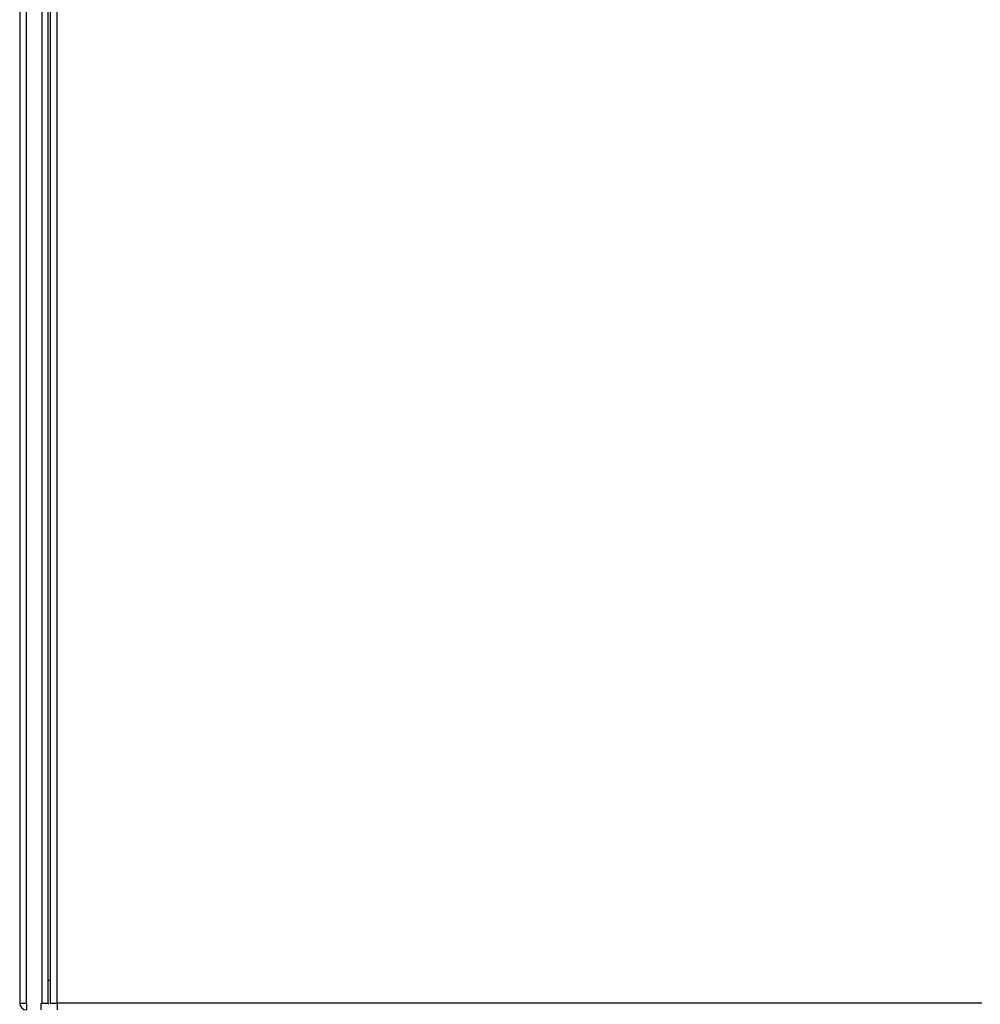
# Model space of a CAD drawing. Header units: millimetres. Extents: x 0 to 287, y 0 to 200.
# Tile 4 of 57: x 26 to 43, y 54 to 71. Entities that reach past the tile are written whole.
import ezdxf

# ---------------------------------------------------------------- set-up
doc = ezdxf.new("R2010")
doc.units = ezdxf.units.MM
doc.layers.add('130.190_BW4C_CTM', color=7, linetype='Continuous')
doc.layers.add('Défaut', color=7, linetype='Continuous')

# ---------------------------------------------------------------- blocks, each defined once
blk = doc.blocks.new('SE1')
at = {"layer": '130.190_BW4C_CTM', "color": 7, "linetype": 'Continuous'}
for p, q in [((25.574, 100.306), (25.574, 53.546)), ((25.694, 53.546), (25.694, 100.296)), ((25.966, 99.916), (25.966, 53.546)), ((26.074, 53.546), (26.074, 99.916)), ((26.114, 91.358), (26.114, 53.544)), ((26.232, 53.544), (26.232, 91.358)), ((26.114, 53.946), (26.074, 53.946)), ((25.574, 53.546), (25.694, 53.546)), ((25.694, 53.546), (25.694, 53.426)), ((25.954, 53.426), (25.954, 53.546)), ((25.954, 53.546), (25.966, 53.546)), ((25.966, 53.546), (26.074, 53.546)), ((26.074, 53.546), (26.074, 53.526)), ((26.114, 53.544), (26.232, 53.544)), ((26.232, 53.544), (26.232, 53.426)), ((42.545, 53.544), (26.232, 53.544))]:
    blk.add_line(p, q, dxfattribs=at)
blk.add_arc((25.694, 53.546), 0.12, 180, 270, dxfattribs=at)

msp = doc.modelspace()

# ---------------------------------------------------------------- block references
at = {"layer": 'Défaut'}
msp.add_blockref('SE1', (0, 0), dxfattribs=at)

doc.saveas('drawing.dxf')
